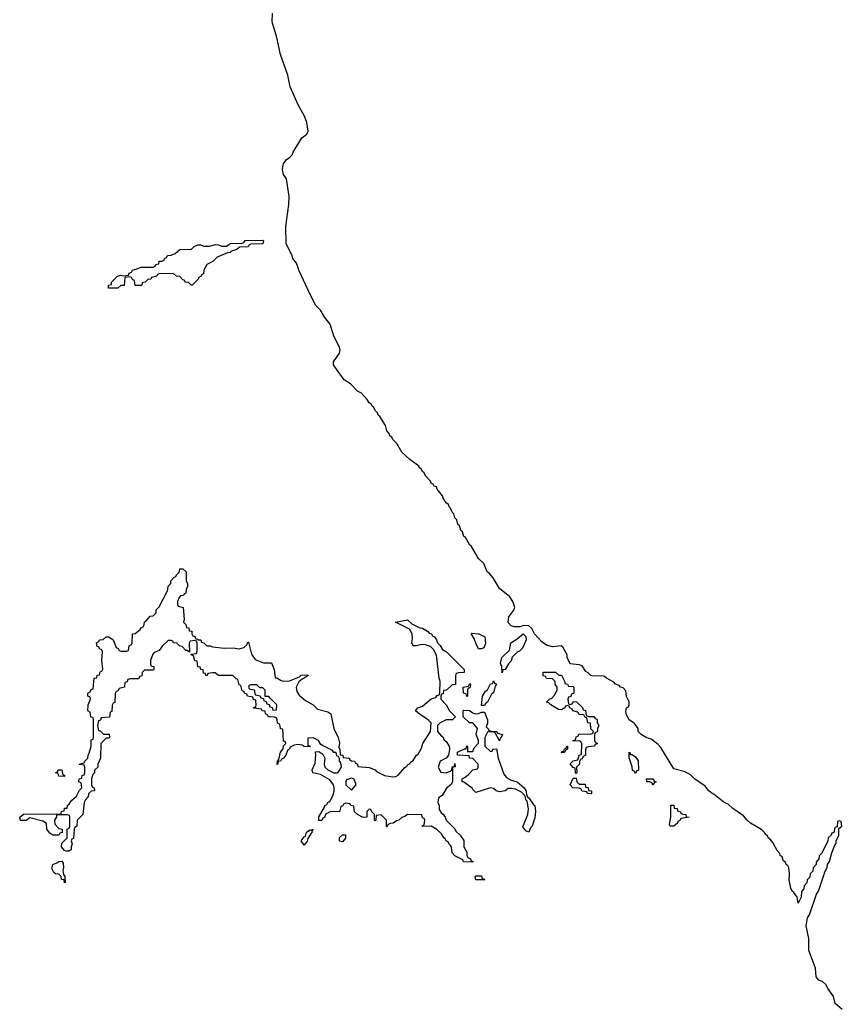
# Model space of a CAD drawing. Header units: inches. Extents: x 2397558 to 2568646, y 256209 to 449595.
# Tile 21 of 85: x 2468306 to 2473870, y 305025 to 311685. Entities that reach past the tile are written whole.
import ezdxf

# ---------------------------------------------------------------- set-up
doc = ezdxf.new("R2010")
doc.units = ezdxf.units.IN
doc.header["$MEASUREMENT"] = 0
for name, color, linetype in [('C4360', 7, 'Continuous'), ('C4361', 7, 'Continuous'), ('C4370', 7, 'Continuous'), ('C4371', 7, 'Continuous')]:
    doc.layers.add(name, color=color, linetype=linetype)

msp = doc.modelspace()

# ---------------------------------------------------------------- linework, layer by layer
at = {"layer": 'C4360', "color": 6}
for points in [[(2469556.9, 310000), (2469552, 309990), (2469550, 309966), (2469538, 309962), (2469534, 309950), (2469518, 309942), (2469514, 309930), (2469472, 309890), (2469466, 309890), (2469448.4, 309908.4), (2469426, 309910), (2469422, 309922), (2469410, 309926), (2469388, 309948), (2469366, 309950), (2469347.3, 309967.3), (2469250, 309966), (2469238, 309962), (2469234, 309950), (2469198, 309942), (2469194, 309930), (2469172.7, 309927.3), (2469154, 309910), (2469134, 309906), (2469134, 309894), (2469127.3, 309887.3), (2469087.3, 309887.3), (2469082, 309922), (2469068, 309928), (2469062, 309942), (2469050, 309946), (2469018, 309942), (2469012.7, 309887.3), (2468990, 309886), (2468970, 309868), (2468906, 309870), (2468906, 309890), (2468926, 309894), (2468928, 309910), (2468968, 309950), (2468990, 309958), (2469010, 309952), (2469042, 309958), (2469046, 309970), (2469063.1, 309976.9), (2469069, 309990), (2469098.5, 310000)], [(2470000, 306969.5), (2469988.7, 306970), (2469982, 306982), (2469968.7, 306990), (2469967.3, 307007.3), (2469946, 307010), (2469942, 307022), (2469890, 307028), (2469888.4, 307031.6), (2469902, 307038), (2469906, 307050), (2469902, 307082), (2469887.3, 307087.3), (2469882, 307102), (2469846, 307110), (2469842, 307122), (2469826, 307130), (2469822, 307142), (2469810, 307146), (2469802, 307182), (2469790, 307186), (2469782, 307222), (2469770, 307226), (2469748, 307248), (2469650, 307248.7), (2469627.3, 307267.3), (2469610, 307268), (2469578, 307262), (2469574, 307250), (2469566, 307250), (2469562, 307262), (2469550, 307266), (2469547.3, 307287.3), (2469530, 307288.7), (2469526, 307306), (2469510, 307308), (2469506, 307346), (2469490, 307348), (2469482, 307382), (2469466, 307390), (2469466, 307394), (2469502, 307398), (2469507.3, 307412.7), (2469507.3, 307467.3), (2469502, 307482), (2469490, 307486), (2469458, 307482), (2469452.7, 307467.3), (2469454, 307406), (2469438, 307418), (2469430, 307418), (2469405.2, 307445.2), (2469386, 307450), (2469368, 307468), (2469346, 307470), (2469342, 307482), (2469330, 307486), (2469310, 307486), (2469271.3, 307448.7), (2469250, 307418), (2469216, 307404), (2469206.4, 307393.6), (2469191, 307350), (2469191.3, 307331.3), (2469194, 307314), (2469214, 307310), (2469214, 307290), (2469210, 307286), (2469150, 307286), (2469134, 307270), (2469132.7, 307247.3), (2469118, 307242), (2469110, 307226), (2469050, 307226), (2469038, 307222), (2469032.7, 307207.3), (2469018, 307202), (2469014, 307170), (2468978, 307162), (2468970, 307146), (2468958, 307142), (2468952, 307128), (2468950, 307066), (2468938, 307062), (2468931.6, 307048.4), (2468930, 307006), (2468918, 307002), (2468912.7, 306967.3), (2468858, 306962), (2468852, 306948), (2468838, 306942), (2468832, 306910), (2468838, 306878), (2468850, 306874), (2468872.7, 306852.7), (2468912, 306852), (2468914, 306830), (2468910, 306826), (2468890, 306826), (2468854, 306790), (2468852, 306690), (2468834, 306650), (2468834, 306630), (2468811.6, 306608.4), (2468811.6, 306591.6), (2468801, 306579), (2468790.7, 306550), (2468790.7, 306510.7), (2468796.9, 306496.9), (2468810.6, 306490), (2468811.3, 306470), (2468790, 306466), (2468771.6, 306448.4), (2468770, 306428), (2468751.1, 306408.9), (2468742, 306390), (2468732, 306310), (2468694, 306270), (2468692, 306230), (2468678, 306222), (2468674, 306210), (2468670, 306146), (2468658, 306142), (2468654, 306130), (2468662, 306110), (2468654, 306090), (2468654, 306070), (2468639.6, 306060.4), (2468620.4, 306060.4), (2468610, 306066), (2468588.7, 306090), (2468590, 306114), (2468626, 306150), (2468626, 306210), (2468642, 306218), (2468646, 306230), (2468646, 306290), (2468642, 306302), (2468627.3, 306307.3), (2468554, 306306), (2468554, 306294), (2468542, 306270), (2468543.6, 306243.6), (2468570, 306214), (2468594, 306210), (2468592.7, 306187.3), (2468578, 306182), (2468570, 306168), (2468530, 306169), (2468510, 306182), (2468489.2, 306210), (2468488, 306248), (2468463.1, 306263.1), (2468374, 306286), (2468350, 306268.7), (2468311.3, 306268.7), (2468306, 306290), (2468330.7, 306310.7), (2468586, 306314), (2468588, 306330), (2468607.3, 306332.7), (2468610, 306351), (2468628, 306352), (2468630, 306372), (2468640.4, 306379.6), (2468655.3, 306404.7), (2468690, 306434), (2468710, 306474), (2468726, 306490), (2468722, 306522), (2468706, 306530), (2468708, 306550), (2468726, 306554), (2468728.4, 306571.6), (2468742, 306578), (2468746, 306590), (2468746, 306630), (2468742, 306642), (2468710, 306646), (2468708, 306650), (2468742, 306658), (2468746, 306670), (2468766, 306690), (2468768, 306710), (2468776.4, 306723.6), (2468789, 306771), (2468790, 306814), (2468802, 306818), (2468806, 306830), (2468806, 306950), (2468802, 306962), (2468788, 306970), (2468782, 307002), (2468766, 307010), (2468768, 307050), (2468786, 307090), (2468782, 307102), (2468766, 307110), (2468766, 307130), (2468782, 307138), (2468790, 307154), (2468802, 307158), (2468810, 307231.3), (2468827.3, 307232.7), (2468830, 307252), (2468846, 307254), (2468850, 307274), (2468862, 307278), (2468867.3, 307292.7), (2468862, 307350), (2468866, 307410), (2468862, 307422), (2468846, 307430), (2468842, 307442), (2468830, 307446), (2468826, 307470), (2468842, 307478), (2468846, 307490), (2468870, 307492), (2468890, 307511.3), (2468910, 307511), (2468938, 307490), (2468958, 307438), (2468972, 307432), (2468978, 307418), (2468990, 307414), (2469030, 307414), (2469042, 307418), (2469046, 307450), (2469062, 307458), (2469066, 307470), (2469069.2, 307530), (2469086.3, 307533.7), (2469120.4, 307559.6), (2469130, 307574), (2469142, 307578), (2469148.4, 307591.6), (2469150, 307611.3), (2469162, 307618), (2469188.7, 307650), (2469208.4, 307651.6), (2469228, 307672), (2469230, 307694), (2469250, 307714), (2469303.1, 307816.9), (2469308.7, 307830), (2469310, 307854), (2469328, 307872), (2469328.7, 307890), (2469350, 307914), (2469362, 307918), (2469366, 307930), (2469386, 307950), (2469388, 307970), (2469408.9, 307971.1), (2469430.9, 307950.9), (2469432, 307892), (2469442, 307870), (2469442, 307850), (2469431.3, 307830), (2469430, 307806), (2469418, 307802), (2469414, 307790), (2469392.7, 307787.3), (2469383.6, 307776.4), (2469374, 307750), (2469374, 307730), (2469378, 307718), (2469412, 307710), (2469418, 307630), (2469414, 307610), (2469430, 307594), (2469434, 307574), (2469450, 307572), (2469452, 307552), (2469470.8, 307550), (2469471.3, 307531.3), (2469478, 307518), (2469490, 307514), (2469498, 307498), (2469510, 307494), (2469510.9, 307490.9), (2469530, 307490.5), (2469535.3, 307475.3), (2469552, 307470), (2469570.9, 307450.9), (2469594, 307450), (2469610, 307442), (2469690, 307433), (2469750, 307435.5), (2469790, 307430.5), (2469821.5, 307438.5), (2469843.2, 307456.8), (2469850, 307474), (2469854, 307474), (2469873.3, 307393.3), (2469898, 307358), (2469954.4, 307334.4), (2470000, 307334.7)], [(2470000, 307096), (2469990, 307106), (2469966, 307106), (2469966, 307150), (2469950, 307166), (2469930, 307166), (2469910, 307186), (2469870, 307186), (2469858, 307182), (2469854, 307170), (2469858, 307158), (2469892.7, 307152.7), (2469898, 307118), (2469932.7, 307112.7), (2469938, 307098), (2469954, 307094), (2469958, 307078), (2469972.7, 307072.7), (2469978, 307058), (2469992.7, 307052.7), (2469998, 307038), (2470000, 307037.3)]]:
    msp.add_lwpolyline(points, dxfattribs=at)
for points in [[(2468610, 306566), (2468570, 306568.7), (2468566, 306586), (2468548, 306590), (2468562, 306598), (2468566, 306610), (2468590, 306611), (2468598, 306578), (2468610, 306574)], [(2468610, 305846), (2468606, 305866), (2468588, 305870), (2468586, 305890), (2468570, 305906), (2468548.4, 305908.4), (2468536.4, 305916.4), (2468524, 305944), (2468529.3, 305970.7), (2468558, 305982), (2468570, 305992), (2468590, 305994), (2468599.6, 305979.6), (2468602, 305950), (2468598, 305930), (2468602, 305902), (2468611, 305889), (2468614, 305850)]]:
    msp.add_lwpolyline(points, close=True, dxfattribs=at)
at = {"layer": 'C4361', "color": 6}
msp.add_lwpolyline([(2469098.5, 310000), (2469128, 310010), (2469208, 310012), (2469222, 310018), (2469226, 310030), (2469246, 310034), (2469250, 310051.3), (2469268, 310052), (2469282, 310058), (2469286, 310070), (2469302, 310078), (2469306, 310090), (2469330, 310092), (2469356.4, 310103.6), (2469390, 310131), (2469467.3, 310132.7), (2469486, 310150), (2469510, 310162), (2469530, 310162), (2469550, 310154), (2469590, 310154), (2469630, 310164.7), (2469650, 310162), (2469670, 310152), (2469707.3, 310152.7), (2469730, 310172), (2469810, 310174), (2469822, 310178), (2469830, 310191.3), (2469950, 310194), (2469954, 310190), (2469950, 310168.7), (2469870, 310166), (2469858, 310162), (2469851.1, 310148.9), (2469792.7, 310147.3), (2469774, 310130), (2469739.6, 310120.4), (2469730, 310109.3), (2469710.9, 310109.1), (2469641, 310079), (2469612, 310050), (2469571.1, 310028.9), (2469556.9, 310000)], dxfattribs=at)
at = {"layer": 'C4370', "color": 6}
for points in [[(2473869.6, 304989.6), (2473822, 305030), (2473810, 305078), (2473773.2, 305130), (2473758.9, 305158.9), (2473737.5, 305177.5), (2473710, 305189.2), (2473693.2, 305210), (2473689.2, 305270), (2473643.6, 305390), (2473643.1, 305470), (2473624.1, 305555.9), (2473635.3, 305610), (2473648.7, 305630), (2473695.3, 305770), (2473708.7, 305790), (2473753.6, 305926.4), (2473768, 305950), (2473768.7, 305970), (2473782, 305990), (2473798, 306050), (2473818, 306102), (2473827.3, 306112.7), (2473828.4, 306131.6), (2473846, 306170), (2473846, 306214), (2473866, 306230), (2473862, 306262), (2473850, 306266), (2473838, 306262), (2473834, 306226), (2473818, 306222), (2473812.7, 306187.3), (2473798, 306182), (2473794, 306170), (2473774, 306150), (2473771.6, 306128.4), (2473730, 306046), (2473714, 306030), (2473712, 306010), (2473692.7, 305987.3), (2473692, 305970), (2473672.7, 305947.3), (2473670, 305926), (2473652.7, 305907.3), (2473650, 305886), (2473632.7, 305867.3), (2473630, 305846), (2473612.7, 305827.3), (2473610, 305806), (2473592.7, 305787.3), (2473591.3, 305750), (2473570, 305709), (2473564, 305750), (2473541.6, 305781.6), (2473530, 305789.5), (2473521.3, 305810), (2473510, 305866), (2473512, 305910), (2473507.1, 305947.1), (2473500.8, 305960.8), (2473490, 305969.7), (2473484.8, 305984.8), (2473470, 305997), (2473461.8, 306021.8), (2473450, 306032), (2473446.2, 306046.2), (2473430, 306064.4), (2473399.7, 306119.7), (2473382.2, 306142.2), (2473370, 306149.8), (2473363.7, 306163.7), (2473350, 306174), (2473345.4, 306185.4), (2473326, 306206), (2473248.3, 306250), (2473225.1, 306270), (2473201, 306301), (2473130, 306348.9), (2473097.7, 306377.7), (2473069.7, 306390), (2473003.5, 306443.5), (2472989.8, 306450), (2472966.6, 306470), (2472941.3, 306501.3), (2472870, 306549.8), (2472840.6, 306580.6), (2472800.1, 306600.1), (2472730, 306617.2), (2472641.3, 306761.3), (2472623.3, 306783.3), (2472577.5, 306817.5), (2472542, 306830), (2472508.7, 306850), (2472489.3, 306869.3), (2472489, 306890), (2472463.7, 306923.7), (2472429.2, 306950), (2472410, 306982), (2472406, 307006), (2472410, 307031), (2472423.1, 307036.9), (2472429, 307050), (2472428.7, 307070), (2472410, 307106), (2472405.6, 307145.6), (2472386.6, 307166.6), (2472370.4, 307169.6), (2472360.7, 307180.7), (2472335.3, 307190), (2472324.7, 307204.7), (2472275.3, 307230), (2472262, 307242), (2472246.3, 307246.3), (2472190, 307244), (2472169, 307249), (2472150, 307268), (2472135.3, 307275.3), (2472110, 307315.3), (2472090, 307322), (2472029.1, 307329.1), (2472008, 307370), (2472008, 307390), (2471980.4, 307440.4), (2471968.7, 307448.7), (2471910, 307442), (2471870, 307454), (2471837.2, 307477.2), (2471788, 307530), (2471770, 307566), (2471750, 307586), (2471712.7, 307587.3), (2471690, 307578), (2471650, 307578), (2471630, 307586), (2471610, 307608), (2471613.6, 307646.4), (2471649, 307690), (2471655.3, 307710), (2471642, 307750), (2471620.2, 307780.2), (2471550, 307838), (2471508.9, 307908.9), (2471482, 307942), (2471468.7, 307950), (2471445.6, 308005.6), (2471410, 308041.2), (2471362.4, 308122.4), (2471350, 308129.6), (2471321.7, 308181.7), (2471310, 308189.7), (2471300.1, 308220.1), (2471290, 308229.6), (2471281.2, 308261.2), (2471270, 308269.6), (2471262, 308302), (2471250, 308315.3), (2471242, 308342), (2471230, 308354), (2471220.7, 308380.7), (2471209.6, 308390.4), (2471205.7, 308405.7), (2471190, 308417.2), (2471170, 308449.3), (2471165.3, 308465.3), (2471130, 308509.5), (2471124.2, 308524.2), (2471110, 308529.7), (2471103.3, 308543.3), (2471090, 308549.7), (2471084.4, 308564.4), (2471050, 308599.3), (2471040.7, 308620.7), (2471030, 308629.6), (2471023.8, 308643.8), (2471010, 308654), (2471005.3, 308665.3), (2470944.5, 308710), (2470890, 308759), (2470857.4, 308817.4), (2470830, 308846), (2470822.3, 308862.3), (2470809.8, 308870), (2470804.9, 308884.9), (2470790, 308904), (2470779.4, 308939.4), (2470741, 309001), (2470730, 309009.6), (2470725.3, 309025.3), (2470710, 309042.7), (2470701.3, 309061.3), (2470689.8, 309070), (2470684.2, 309084.2), (2470670, 309093.2), (2470656.6, 309116.6), (2470618.3, 309158.3), (2470590, 309172.7), (2470542.7, 309222.7), (2470501.2, 309250), (2470436.5, 309336.5), (2470429, 309350), (2470429.2, 309370), (2470469.2, 309430), (2470473.2, 309450), (2470469.3, 309470), (2470430, 309544), (2470404.8, 309624.8), (2470370, 309669.6), (2470339.6, 309719.6), (2470310, 309752.3), (2470270, 309825.1), (2470194, 309990), (2470190.6, 310000)], [(2470000, 307334.7), (2470010, 307334.8), (2470026.8, 307290), (2470034, 307234), (2470046, 307234), (2470074.8, 307214.8), (2470090.7, 307210.7), (2470130, 307213.4), (2470199.5, 307240.5), (2470210, 307250.3), (2470254.4, 307254.4), (2470258, 307250), (2470231, 307230), (2470215.5, 307224.5), (2470194.6, 307205.4), (2470176.3, 307170), (2470179.8, 307139.8), (2470195.5, 307115.5), (2470239.8, 307079.8), (2470290.7, 307050), (2470321.1, 307021.1), (2470390, 307004), (2470410, 306990.4), (2470431.4, 306891.4), (2470461, 306830), (2470470, 306794), (2470464.7, 306764.7), (2470470.8, 306749.2), (2470472.7, 306712.7), (2470492, 306710), (2470494, 306694), (2470534, 306690), (2470538, 306678), (2470551.1, 306671.1), (2470571, 306670), (2470576.9, 306656.9), (2470591.3, 306650), (2470592.7, 306632.7), (2470670, 306626), (2470710, 306610.4), (2470720.3, 306600.3), (2470773.3, 306573.3), (2470830, 306562.8), (2470850, 306566), (2470865.6, 306574.4), (2470910, 306626.8), (2470925.1, 306634.9), (2470930, 306644.7), (2470946.6, 306653.4), (2470950, 306662), (2470966.3, 306673.7), (2470989.3, 306710), (2471002, 306718), (2471022.9, 306757.1), (2471032.3, 306790), (2471085.2, 306870), (2471089.1, 306929.1), (2471069.5, 306949.5), (2471010, 306986.6), (2470984, 307010), (2470998, 307030), (2471030, 307040.7), (2471090, 307090.5), (2471120.4, 307099.6), (2471130, 307114), (2471142, 307118), (2471147.3, 307132.7), (2471149.2, 307210), (2471142.7, 307230), (2471125.8, 307385.8), (2471105.6, 307425.6), (2471085.1, 307445.1), (2471050, 307457.2), (2471021.4, 307458.6), (2470990, 307449.5), (2470968, 307450), (2470958, 307470), (2470963.2, 307496.8), (2470961.2, 307530), (2470942, 307562), (2470848, 307610), (2470930, 307626), (2470959.1, 307599.1), (2470984.5, 307584.5), (2471012.2, 307572.2), (2471031, 307570), (2471064.7, 307550), (2471075.5, 307535.5), (2471090.8, 307530), (2471098, 307518), (2471111, 307510), (2471124.7, 307490), (2471130.7, 307470.7), (2471150, 307451.3), (2471165.4, 307425.4), (2471192, 307410), (2471312, 307290), (2471311.3, 307268.7), (2471272.7, 307267.3), (2471258, 307262), (2471252.7, 307247.3), (2471252.7, 307187.3), (2471230, 307186), (2471192, 307150), (2471172.7, 307147.3), (2471170, 307126), (2471158, 307122), (2471154, 307110), (2471154, 307090), (2471190.9, 307050.9), (2471212, 307010), (2471254, 306970), (2471234, 306950), (2471190, 306949.2), (2471176.8, 306943.2), (2471150.7, 306929.3), (2471131.3, 306910), (2471132, 306870), (2471158, 306838), (2471170, 306831.3), (2471175.3, 306815.3), (2471190, 306802), (2471211, 306770), (2471212, 306750), (2471206, 306710), (2471190.5, 306689.5), (2471150.6, 306669.4), (2471136, 306630), (2471155.3, 306595.3), (2471190, 306590.8), (2471218, 306602), (2471228.4, 306611.6), (2471230, 306632), (2471246, 306634), (2471250, 306654), (2471250.6, 306630.6), (2471232.7, 306627.3), (2471234, 306530), (2471222, 306510), (2471193.2, 306486.8), (2471163.6, 306436.4), (2471138, 306422), (2471134, 306390), (2471142, 306370), (2471143.6, 306343.6), (2471158.8, 306318.8), (2471170, 306311), (2471184.7, 306290), (2471190.8, 306270.8), (2471250, 306212), (2471255.3, 306195.3), (2471284.7, 306170), (2471310, 306132), (2471311, 306091), (2471330, 306054), (2471331.3, 306031.3), (2471338, 306018), (2471354, 306010), (2471358, 305998), (2471374, 305990), (2471370, 305986), (2471308.4, 305988.4), (2471302, 306002), (2471250, 306028.7), (2471230, 306048.7), (2471227, 306087), (2471220.2, 306100.2), (2471210, 306109), (2471203.2, 306123.2), (2471189.5, 306130), (2471184.1, 306144.1), (2471175.3, 306150), (2471158, 306178), (2471127.3, 306207.3), (2471090, 306229.2), (2471030, 306228), (2471030, 306234), (2471042, 306238), (2471046, 306270), (2471042, 306282), (2471030, 306286), (2471026, 306306), (2470930, 306308.7), (2470910, 306295.3), (2470890.5, 306289.5), (2470871, 306270), (2470853.7, 306266.3), (2470832, 306250), (2470811.6, 306248.4), (2470798, 306242), (2470790, 306226), (2470786, 306226), (2470786, 306270), (2470750, 306306), (2470718, 306302), (2470714, 306270), (2470710, 306266), (2470706, 306270), (2470706, 306310), (2470687.3, 306327.3), (2470682, 306342), (2470670, 306346), (2470654, 306330), (2470654, 306290), (2470630, 306288.7), (2470590, 306308.7), (2470570, 306328), (2470566, 306366), (2470546, 306370), (2470542, 306382), (2470510, 306386), (2470498, 306382), (2470492, 306368), (2470478, 306362), (2470470, 306326), (2470410, 306328.7), (2470371.3, 306308.7), (2470370.8, 306290), (2470356.9, 306283.1), (2470350, 306269), (2470328.7, 306268.7), (2470330, 306294), (2470366, 306354), (2470369.4, 306370), (2470384, 306376), (2470390, 306390.8), (2470404, 306396), (2470424, 306436), (2470433.6, 306466.4), (2470433.6, 306486.4), (2470429.4, 306510), (2470402.9, 306542.9), (2470340.2, 306580.2), (2470288.7, 306590), (2470283.7, 306610), (2470304.2, 306655.8), (2470309.4, 306709.4), (2470307.3, 306732.7), (2470330, 306734), (2470356.9, 306716.9), (2470370.9, 306690.9), (2470366, 306650), (2470370.8, 306630), (2470390, 306610.8), (2470430, 306591), (2470450, 306591.3), (2470462, 306598), (2470482, 306630), (2470479, 306659), (2470469, 306670), (2470468.4, 306688.4), (2470462, 306702), (2470450, 306706), (2470447.3, 306727.3), (2470430, 306728.7), (2470422, 306742), (2470354.6, 306774.6), (2470343.1, 306783.1), (2470326, 306810), (2470290, 306828), (2470254, 306826), (2470254, 306774), (2470266, 306774), (2470272.7, 306767.3), (2470230.6, 306769.4), (2470217.2, 306777.2), (2470190, 306782), (2470162.5, 306777.5), (2470135.9, 306764.1), (2470130.4, 306750), (2470117.3, 306742.7), (2470106.8, 306710), (2470090, 306689.3), (2470077.3, 306682.7), (2470070, 306668.7), (2470052.7, 306667.3), (2470052.7, 306652.7), (2470048, 306648), (2470049.2, 306669.2), (2470059, 306681), (2470070, 306730.8), (2470087.5, 306752.5), (2470090, 306774), (2470106, 306790), (2470102, 306802), (2470090, 306806), (2470086, 306886), (2470070, 306888), (2470068.7, 306908.7), (2470062, 306922), (2470050, 306926), (2470048.4, 306948.4), (2470042, 306962), (2470028.4, 306968.4), (2470000, 306969.5)], [(2470000, 307037.3), (2470012.7, 307032.7), (2470018, 307018), (2470030, 307014), (2470042, 307018), (2470046, 307050), (2470000, 307096)]]:
    msp.add_lwpolyline(points, dxfattribs=at)
for points in [[(2471410, 307428.7), (2471390, 307468.7), (2471380.2, 307500.2), (2471359, 307530), (2471365.1, 307534.9), (2471411.3, 307530), (2471451, 307510), (2471455.3, 307464.7), (2471444.7, 307435.3), (2471430, 307428.7)], [(2471570, 307268), (2471568, 307310), (2471558, 307330), (2471568, 307370), (2471619, 307421), (2471628, 307470), (2471670, 307496), (2471711.6, 307531.6), (2471730, 307514), (2471731, 307491), (2471706.4, 307433.6), (2471686, 307414), (2471670, 307408), (2471634, 307370), (2471632, 307350), (2471611, 307329), (2471590, 307288.7), (2471572.7, 307287.3)], [(2472030, 307054), (2472042, 307058), (2472050, 307074), (2472071.6, 307071.6), (2472112.7, 307032.7), (2472118, 307018), (2472132.7, 307012.7), (2472138, 306978), (2472152.7, 306972.7), (2472190, 306972), (2472198, 306958), (2472210, 306954), (2472212, 306948), (2472212, 306932), (2472222, 306910), (2472214, 306890), (2472214, 306870), (2472198, 306862), (2472194, 306850), (2472194, 306810), (2472198, 306798), (2472214, 306790), (2472198, 306782), (2472194, 306770), (2472152.7, 306767.3), (2472138, 306762), (2472132.7, 306747.3), (2472132, 306710), (2472118, 306702), (2472110, 306686), (2472098, 306682), (2472092, 306668), (2472091.3, 306650), (2472072, 306630), (2472074, 306590), (2472070, 306586), (2472066, 306590), (2472062, 306622), (2472050, 306626), (2472028.7, 306651.3), (2472048.4, 306671.6), (2472082, 306678), (2472089.1, 306710.9), (2472106, 306714), (2472107.3, 306787.3), (2472102, 306802), (2472087.3, 306807.3), (2472050, 306806), (2472048, 306810), (2472066, 306814), (2472070, 306834), (2472082, 306838), (2472090, 306854), (2472167.3, 306852.7), (2472182, 306858), (2472186, 306870), (2472168.7, 306888.7), (2472166, 306926), (2472148.9, 306928.9), (2472142, 306962), (2472130, 306966), (2472122, 306982), (2472090, 306986), (2472082, 307002), (2472046, 307010), (2472042, 307022), (2472026, 307030), (2472022, 307042), (2472010, 307046), (2471998, 307042), (2471994, 307030), (2471970, 307018), (2471950, 307019), (2471898, 307050), (2471884, 307064), (2471870, 307069), (2471888.7, 307090), (2471904, 307096), (2471924, 307116), (2471942, 307150), (2471942, 307170), (2471928.4, 307191.6), (2471928.4, 307208.4), (2471910, 307226), (2471868.4, 307228.4), (2471862, 307242), (2471847.3, 307247.3), (2471846, 307270), (2471850, 307272), (2471930, 307271.3), (2471952, 307252), (2471970.7, 307250.7), (2471994, 307206), (2471994, 307194), (2472011.6, 307191.6), (2472018, 307178), (2472050, 307174), (2472054, 307170), (2472054, 307130), (2472038, 307122), (2472032.7, 307107.3), (2472018, 307102), (2472014, 307090), (2472018, 307058)], [(2471330, 307106), (2471326, 307126), (2471308, 307130), (2471306, 307170), (2471342, 307178), (2471350, 307194), (2471354, 307190), (2471352.7, 307172.7), (2471350, 307166), (2471338, 307162), (2471334, 307150), (2471334, 307110)], [(2471430, 307046), (2471435.3, 307110), (2471456.4, 307143.6), (2471468.9, 307151.1), (2471490, 307192), (2471506, 307194), (2471510, 307214), (2471518, 307198), (2471531, 307191), (2471522, 307178), (2471510.9, 307130.9), (2471498, 307122), (2471470, 307069.2), (2471458, 307062), (2471450, 307046)], [(2471390, 306990.8), (2471410, 306991), (2471430, 307002), (2471450, 307002), (2471470.3, 306949.7), (2471470, 306926), (2471462, 306902), (2471471.1, 306891.1), (2471474, 306890), (2471478, 306878), (2471492, 306872), (2471532, 306870), (2471538, 306858), (2471570.6, 306850.6), (2471562, 306830), (2471554.8, 306825.2), (2471550, 306808), (2471522, 306862), (2471507.3, 306867.3), (2471470, 306866), (2471451, 306829), (2471451.3, 306771.3), (2471490, 306734), (2471502, 306738), (2471506, 306750), (2471530, 306754), (2471541, 306690), (2471581.2, 306581.2), (2471598.7, 306558.7), (2471630, 306540.5), (2471670.7, 306530), (2471718.8, 306490), (2471730, 306471.3), (2471736, 306436), (2471743.6, 306423.6), (2471750, 306422), (2471778, 306378), (2471791, 306370), (2471794, 306330), (2471790, 306286), (2471771, 306231), (2471760.7, 306219.3), (2471750, 306189), (2471730, 306198), (2471710, 306226), (2471742.7, 306310), (2471746.3, 306346.3), (2471738, 306398), (2471730, 306408), (2471726.8, 306426.8), (2471720.4, 306440.4), (2471699.5, 306459.5), (2471660.2, 306480.2), (2471630, 306484.5), (2471610, 306483.7), (2471590, 306469.7), (2471550, 306462), (2471529, 306470), (2471510, 306485.2), (2471490, 306489.2), (2471390, 306458), (2471370, 306478), (2471367.2, 306487.2), (2471310, 306526.6), (2471298, 306530), (2471298, 306550), (2471319.5, 306560.5), (2471341.2, 306578.8), (2471370, 306612), (2471402, 306618), (2471406, 306630), (2471406, 306650), (2471370, 306688), (2471348, 306690), (2471346, 306706), (2471266, 306710), (2471266, 306730), (2471314, 306754), (2471326, 306754), (2471330, 306774), (2471334, 306770), (2471334, 306734), (2471370, 306734), (2471380.2, 306759.8), (2471408.9, 306791.1), (2471409, 306810), (2471394, 306850), (2471402, 306890), (2471370, 306928), (2471348, 306928), (2471306, 306970), (2471306, 307010), (2471310, 307014), (2471348.4, 307011.6), (2471370, 306996)], [(2471970, 306726), (2471968.9, 306728.9), (2471974, 306734), (2471986, 306734), (2471990, 306754), (2472002, 306758), (2472006, 306770), (2472011.6, 306771.6), (2472012, 306750), (2471998, 306742), (2471990, 306728)], [(2472434, 306714), (2472446, 306714), (2472470, 306698), (2472490, 306671.3), (2472491.1, 306608.9), (2472478, 306602), (2472470, 306586), (2472462, 306602), (2472450, 306606), (2472448.7, 306631.3), (2472428.7, 306691.3), (2472428.4, 306731.6), (2472434, 306726)], [(2470550, 306555.3), (2470516.9, 306543.1), (2470511, 306530), (2470511, 306510), (2470550, 306474), (2470582, 306510), (2470568.7, 306548.7)], [(2472090, 306514), (2472130, 306514), (2472132.7, 306492.7), (2472150, 306491.3), (2472152, 306472), (2472174, 306470), (2472174, 306450), (2472170, 306449.6), (2472146, 306450), (2472142, 306462), (2472110, 306466), (2472102, 306482), (2472088, 306488), (2472048, 306490), (2472029.4, 306510), (2472050, 306554), (2472070, 306554), (2472074, 306530)], [(2472590, 306508), (2472582, 306522), (2472568.9, 306528.9), (2472548.7, 306530), (2472546, 306550), (2472592, 306550), (2472594, 306534), (2472611.3, 306530), (2472598, 306522)], [(2472730, 306229.3), (2472706, 306230), (2472702, 306242), (2472709.6, 306290), (2472710, 306372), (2472730, 306371), (2472732.7, 306352.7), (2472752, 306350), (2472754, 306334), (2472774, 306330), (2472778, 306318), (2472791.6, 306311.6), (2472812, 306310), (2472814, 306294), (2472834, 306290), (2472778, 306282), (2472774, 306270), (2472758, 306262), (2472754, 306250)], [(2470230, 306102), (2470209.5, 306130), (2470230, 306158), (2470238, 306162), (2470246, 306190), (2470270, 306204.7), (2470278, 306202), (2470290.8, 306210.8), (2470282, 306198), (2470284.7, 306190), (2470276.3, 306183.7), (2470253.7, 306146.3), (2470250, 306128)], [(2470490, 306124), (2470470, 306128), (2470470, 306154), (2470490, 306172), (2470510, 306172), (2470510, 306148)], [(2471434, 305874), (2471446, 305874), (2471452, 305870), (2471450, 305866), (2471390, 305866), (2471386, 305890), (2471390, 305894), (2471430, 305894)]]:
    msp.add_lwpolyline(points, close=True, dxfattribs=at)
at = {"layer": 'C4371', "color": 6}
msp.add_lwpolyline([(2470190.6, 310000), (2470177.7, 310037.7), (2470154, 310070), (2470149.2, 310090), (2470109.2, 310170), (2470106.3, 310286.3), (2470125.9, 310434.1), (2470129, 310489), (2470109.6, 310609.6), (2470090, 310638), (2470082.9, 310670), (2470084.7, 310690), (2470090, 310710.7), (2470110, 310738.8), (2470129.4, 310750.6), (2470149.2, 310770.8), (2470155.3, 310790), (2470213.2, 310886.8), (2470249.1, 310910.9), (2470257.2, 310930), (2470247.3, 310990), (2470233, 311033), (2470189.8, 311109.8), (2470135.1, 311230), (2470118.9, 311310), (2470070, 311449), (2470045, 311565), (2470014.3, 311670), (2470016.9, 311730)], dxfattribs=at)

doc.saveas('drawing.dxf')
